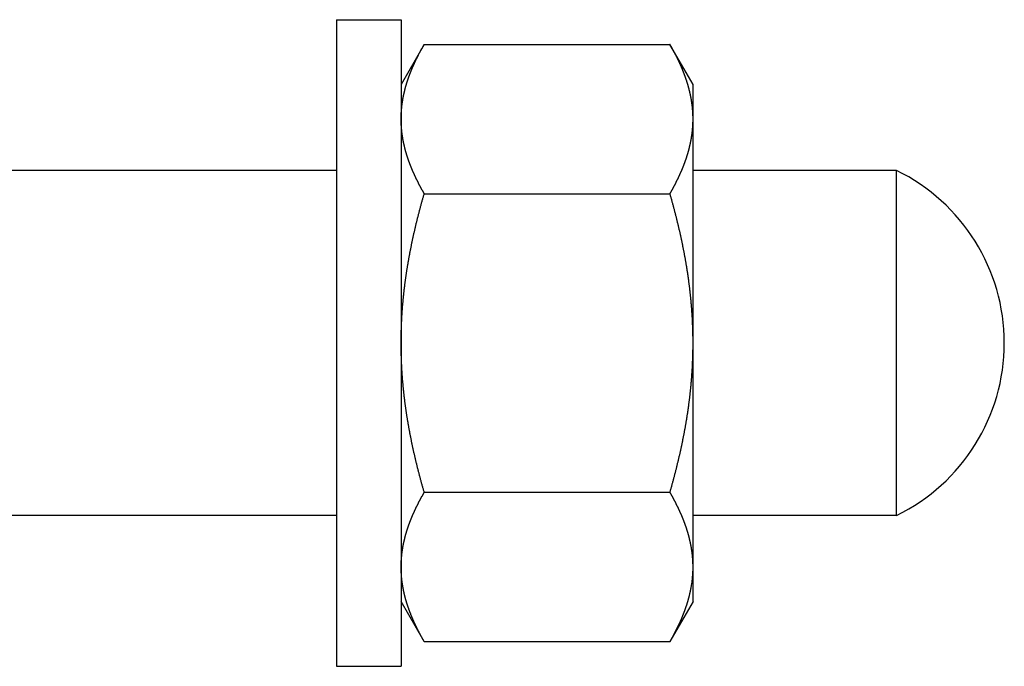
# Model space of a CAD drawing. Header units: millimetres. Extents: x -44 to 549, y 89 to 318.
# Tile 15 of 15: x 503 to 549, y 252 to 282. Entities that reach past the tile are written whole.
import ezdxf

# ---------------------------------------------------------------- set-up
doc = ezdxf.new("R2010")
doc.units = ezdxf.units.MM
doc.header["$MEASUREMENT"] = 0

msp = doc.modelspace()

# ---------------------------------------------------------------- linework, layer by layer
at = {"color": 7, "linetype": 'Continuous', "lineweight": 30}
for p, q in [((518.13, 281.967), (521.13, 281.967)), ((518.13, 281.967), (518.13, 251.967)), ((521.13, 281.967), (521.13, 251.967)), ((522.201, 280.823), (521.13, 278.967)), ((522.201, 280.823), (533.608, 280.823)), ((534.68, 278.967), (533.608, 280.823)), ((534.68, 254.967), (534.68, 278.966)), ((518.13, 274.967), (490.13, 274.967)), ((544.13, 274.967), (534.68, 274.967)), ((544.13, 258.967), (544.13, 274.967)), ((522.201, 273.895), (533.608, 273.895)), ((522.201, 260.039), (533.608, 260.039)), ((518.13, 258.967), (490.13, 258.967)), ((544.13, 258.967), (534.68, 258.967)), ((522.201, 253.11), (521.13, 254.967)), ((534.68, 254.967), (533.608, 253.11)), ((522.201, 253.11), (533.608, 253.11)), ((518.13, 251.967), (521.13, 251.967))]:
    msp.add_line(p, q, dxfattribs=at)
for centre, radius, start, end in [((540.23, 266.967), 8.9, 295.9892, 64.0108), ((529.479, 256.575), 5.201, 356.8831, 359.995), ((529.231, 256.596), 5.45, 350.8172, 353.8068), ((529.325, 256.585), 5.355, 353.8135, 354.7048), ((529.382, 256.58), 5.298, 354.7034, 356.5379), ((529.424, 256.578), 5.256, 356.54, 356.8874), ((529.127, 256.612), 5.555, 350.3191, 350.8235)]:
    msp.add_arc(centre, radius, start, end, dxfattribs=at)
for points, start_tangent, end_tangent in [([(521.13, 277.359), (521.13, 277.392), (521.13, 277.425), (521.131, 277.457), (521.131, 277.49), (521.132, 277.523), (521.133, 277.556), (521.135, 277.588), (521.136, 277.621), (521.138, 277.654), (521.14, 277.686), (521.142, 277.719), (521.145, 277.752), (521.147, 277.785), (521.15, 277.817), (521.153, 277.85), (521.156, 277.882), (521.159, 277.915), (521.163, 277.948), (521.167, 277.98), (521.171, 278.013), (521.175, 278.045), (521.179, 278.078), (521.184, 278.11), (521.188, 278.143), (521.193, 278.175), (521.199, 278.207), (521.204, 278.24), (521.209, 278.272), (521.215, 278.304), (521.221, 278.337), (521.227, 278.369), (521.233, 278.401), (521.24, 278.433), (521.246, 278.465), (521.253, 278.497), (521.26, 278.529), (521.267, 278.561), (521.275, 278.593), (521.282, 278.625), (521.29, 278.657), (521.298, 278.689), (521.306, 278.721), (521.314, 278.752), (521.322, 278.784), (521.331, 278.816), (521.339, 278.847), (521.348, 278.879), (521.357, 278.91), (521.367, 278.942), (521.376, 278.973), (521.385, 279.004), (521.395, 279.036), (521.405, 279.067), (521.415, 279.098), (521.425, 279.129), (521.435, 279.16), (521.445, 279.192), (521.456, 279.223), (521.467, 279.253), (521.478, 279.284), (521.488, 279.315), (521.5, 279.346), (521.511, 279.377), (521.522, 279.408), (521.534, 279.438), (521.545, 279.469), (521.557, 279.499), (521.569, 279.53), (521.581, 279.56), (521.593, 279.591), (521.606, 279.621), (521.618, 279.651), (521.631, 279.682), (521.643, 279.712), (521.656, 279.742), (521.669, 279.772), (521.682, 279.802), (521.695, 279.832), (521.708, 279.862), (521.722, 279.892), (521.735, 279.922), (521.749, 279.952), (521.762, 279.981), (521.776, 280.011), (521.79, 280.041), (521.804, 280.07), (521.818, 280.1), (521.832, 280.13), (521.847, 280.159), (521.861, 280.188), (521.876, 280.218), (521.89, 280.247), (521.905, 280.276), (521.92, 280.306), (521.935, 280.335), (521.95, 280.364), (521.965, 280.393), (521.98, 280.422), (521.995, 280.451), (522.011, 280.48), (522.026, 280.509), (522.042, 280.537), (522.057, 280.566), (522.073, 280.595), (522.089, 280.624), (522.105, 280.652), (522.121, 280.681), (522.137, 280.709), (522.153, 280.738), (522.169, 280.766), (522.185, 280.795), (522.201, 280.823)], (0.000017, 0.135834), (0.067924, 0.117597)), ([(534.454, 278.901), (534.447, 278.927), (534.44, 278.952), (534.432, 278.977), (534.425, 279.002), (534.417, 279.027), (534.409, 279.052), (534.401, 279.077), (534.393, 279.102), (534.385, 279.127), (534.377, 279.152), (534.368, 279.177), (534.36, 279.202), (534.352, 279.227), (534.343, 279.252), (534.334, 279.277), (534.326, 279.302), (534.317, 279.326), (534.308, 279.351), (534.299, 279.376), (534.29, 279.401), (534.28, 279.425), (534.271, 279.45), (534.262, 279.474), (534.252, 279.499), (534.243, 279.523), (534.233, 279.548), (534.223, 279.572), (534.213, 279.597), (534.204, 279.621), (534.194, 279.646), (534.184, 279.67), (534.173, 279.694), (534.163, 279.718), (534.153, 279.743), (534.143, 279.767), (534.132, 279.791), (534.122, 279.815), (534.111, 279.839), (534.1, 279.863), (534.09, 279.887), (534.079, 279.911), (534.068, 279.935), (534.057, 279.959), (534.046, 279.983), (534.035, 280.007), (534.024, 280.031), (534.013, 280.055), (534.001, 280.079), (533.99, 280.102), (533.979, 280.126), (533.967, 280.15), (533.955, 280.173), (533.944, 280.197), (533.932, 280.221), (533.92, 280.244), (533.909, 280.268), (533.897, 280.291), (533.885, 280.315), (533.873, 280.338), (533.861, 280.362), (533.849, 280.385), (533.836, 280.408), (533.824, 280.432), (533.812, 280.455), (533.799, 280.478), (533.787, 280.501), (533.775, 280.525), (533.762, 280.548), (533.749, 280.571), (533.737, 280.594), (533.724, 280.617), (533.711, 280.64), (533.699, 280.663), (533.686, 280.686), (533.673, 280.709), (533.66, 280.732), (533.647, 280.755), (533.634, 280.778), (533.621, 280.8), (533.608, 280.823)], (-0.030596, 0.106397), (-0.055382, 0.095895)), ([(534.68, 277.359), (534.68, 277.379), (534.679, 277.398), (534.679, 277.418), (534.679, 277.437), (534.679, 277.457), (534.678, 277.476), (534.678, 277.496), (534.677, 277.515), (534.677, 277.535), (534.676, 277.554), (534.675, 277.574), (534.674, 277.593), (534.673, 277.613), (534.672, 277.633), (534.671, 277.652), (534.67, 277.672), (534.669, 277.691), (534.668, 277.711), (534.666, 277.73), (534.665, 277.75), (534.663, 277.769), (534.662, 277.789), (534.66, 277.808), (534.658, 277.828), (534.657, 277.847), (534.655, 277.866), (534.653, 277.886), (534.651, 277.905), (534.649, 277.925), (534.647, 277.944), (534.644, 277.964), (534.642, 277.983), (534.64, 278.003), (534.637, 278.022), (534.635, 278.041), (534.632, 278.061), (534.63, 278.08), (534.627, 278.099), (534.624, 278.119), (534.621, 278.138), (534.619, 278.157), (534.616, 278.177), (534.613, 278.196), (534.609, 278.215), (534.606, 278.235), (534.603, 278.254), (534.6, 278.273), (534.596, 278.292), (534.593, 278.312), (534.589, 278.331), (534.586, 278.35), (534.582, 278.369), (534.578, 278.389), (534.575, 278.408), (534.571, 278.427), (534.567, 278.446), (534.563, 278.465), (534.559, 278.484), (534.555, 278.503), (534.551, 278.523), (534.546, 278.542), (534.542, 278.561), (534.538, 278.58), (534.533, 278.599), (534.529, 278.618), (534.524, 278.637), (534.52, 278.656), (534.515, 278.675), (534.51, 278.694), (534.505, 278.713), (534.501, 278.732), (534.496, 278.751), (534.491, 278.769), (534.486, 278.788), (534.481, 278.807), (534.476, 278.826), (534.47, 278.845), (534.465, 278.864), (534.46, 278.882), (534.454, 278.901)], (-0.000003, 0.082243), (-0.022721, 0.079041)), ([(522.201, 273.895), (522.185, 273.923), (522.169, 273.952), (522.153, 273.98), (522.137, 274.009), (522.121, 274.037), (522.105, 274.066), (522.089, 274.095), (522.073, 274.123), (522.057, 274.152), (522.042, 274.181), (522.026, 274.21), (522.011, 274.238), (521.995, 274.267), (521.98, 274.296), (521.965, 274.325), (521.95, 274.354), (521.935, 274.384), (521.92, 274.413), (521.905, 274.442), (521.89, 274.471), (521.876, 274.501), (521.861, 274.53), (521.847, 274.559), (521.832, 274.589), (521.818, 274.618), (521.804, 274.648), (521.79, 274.677), (521.776, 274.707), (521.762, 274.737), (521.749, 274.767), (521.735, 274.796), (521.722, 274.826), (521.708, 274.856), (521.695, 274.886), (521.682, 274.916), (521.669, 274.946), (521.656, 274.976), (521.643, 275.006), (521.631, 275.037), (521.618, 275.067), (521.606, 275.097), (521.593, 275.127), (521.581, 275.158), (521.569, 275.188), (521.557, 275.219), (521.545, 275.249), (521.534, 275.28), (521.522, 275.311), (521.511, 275.341), (521.5, 275.372), (521.488, 275.403), (521.478, 275.434), (521.467, 275.465), (521.456, 275.496), (521.445, 275.527), (521.435, 275.558), (521.425, 275.589), (521.415, 275.62), (521.405, 275.651), (521.395, 275.683), (521.385, 275.714), (521.376, 275.745), (521.367, 275.777), (521.357, 275.808), (521.348, 275.84), (521.339, 275.871), (521.331, 275.903), (521.322, 275.934), (521.314, 275.966), (521.306, 275.998), (521.298, 276.029), (521.29, 276.061), (521.282, 276.093), (521.275, 276.125), (521.267, 276.157), (521.26, 276.189), (521.253, 276.221), (521.246, 276.253), (521.24, 276.285), (521.233, 276.317), (521.227, 276.349), (521.221, 276.382), (521.215, 276.414), (521.209, 276.446), (521.204, 276.478), (521.199, 276.511), (521.193, 276.543), (521.188, 276.576), (521.184, 276.608), (521.179, 276.64), (521.175, 276.673), (521.171, 276.705), (521.167, 276.738), (521.163, 276.771), (521.159, 276.803), (521.156, 276.836), (521.153, 276.868), (521.15, 276.901), (521.147, 276.934), (521.145, 276.966), (521.142, 276.999), (521.14, 277.032), (521.138, 277.065), (521.136, 277.097), (521.135, 277.13), (521.133, 277.163), (521.132, 277.195), (521.131, 277.228), (521.131, 277.261), (521.13, 277.294), (521.13, 277.326), (521.13, 277.359)], (-0.067924, 0.117597), (-0.000017, 0.135834)), ([(533.608, 273.895), (533.624, 273.923), (533.64, 273.952), (533.657, 273.98), (533.673, 274.009), (533.689, 274.037), (533.705, 274.066), (533.72, 274.095), (533.736, 274.123), (533.752, 274.152), (533.768, 274.181), (533.783, 274.21), (533.799, 274.238), (533.814, 274.267), (533.829, 274.296), (533.844, 274.325), (533.859, 274.354), (533.874, 274.384), (533.889, 274.413), (533.904, 274.442), (533.919, 274.471), (533.933, 274.501), (533.948, 274.53), (533.962, 274.559), (533.977, 274.589), (533.991, 274.618), (534.005, 274.648), (534.019, 274.677), (534.033, 274.707), (534.047, 274.737), (534.06, 274.767), (534.074, 274.796), (534.088, 274.826), (534.101, 274.856), (534.114, 274.886), (534.127, 274.916), (534.14, 274.946), (534.153, 274.976), (534.166, 275.006), (534.179, 275.037), (534.191, 275.067), (534.204, 275.097), (534.216, 275.127), (534.228, 275.158), (534.24, 275.188), (534.252, 275.219), (534.264, 275.249), (534.275, 275.28), (534.287, 275.311), (534.298, 275.341), (534.31, 275.372), (534.321, 275.403), (534.332, 275.434), (534.342, 275.465), (534.353, 275.496), (534.364, 275.527), (534.374, 275.558), (534.384, 275.589), (534.394, 275.62), (534.404, 275.651), (534.414, 275.683), (534.424, 275.714), (534.433, 275.745), (534.443, 275.777), (534.452, 275.808), (534.461, 275.84), (534.47, 275.871), (534.478, 275.903), (534.487, 275.934), (534.495, 275.966), (534.503, 275.998), (534.512, 276.029), (534.519, 276.061), (534.527, 276.093), (534.535, 276.125), (534.542, 276.157), (534.549, 276.189), (534.556, 276.221), (534.563, 276.253), (534.569, 276.285), (534.576, 276.317), (534.582, 276.349), (534.588, 276.382), (534.594, 276.414), (534.6, 276.446), (534.605, 276.478), (534.611, 276.511), (534.616, 276.543), (534.621, 276.576), (534.625, 276.608), (534.63, 276.64), (534.634, 276.673), (534.639, 276.705), (534.643, 276.738), (534.646, 276.771), (534.65, 276.803), (534.653, 276.836), (534.656, 276.868), (534.659, 276.901), (534.662, 276.934), (534.665, 276.966), (534.667, 276.999), (534.669, 277.032), (534.671, 277.065), (534.673, 277.097), (534.674, 277.13), (534.676, 277.163), (534.677, 277.195), (534.678, 277.228), (534.679, 277.261), (534.679, 277.294), (534.679, 277.326), (534.68, 277.359)], (0.067924, 0.117597), (0.000017, 0.135834)), ([(521.13, 266.967), (521.13, 267.04), (521.13, 267.113), (521.131, 267.187), (521.132, 267.26), (521.133, 267.333), (521.134, 267.406), (521.136, 267.48), (521.138, 267.553), (521.14, 267.626), (521.143, 267.699), (521.145, 267.772), (521.148, 267.846), (521.151, 267.919), (521.155, 267.992), (521.159, 268.065), (521.163, 268.138), (521.167, 268.212), (521.171, 268.285), (521.176, 268.358), (521.181, 268.431), (521.186, 268.504), (521.192, 268.577), (521.197, 268.65), (521.203, 268.723), (521.21, 268.796), (521.216, 268.869), (521.223, 268.942), (521.23, 269.015), (521.237, 269.088), (521.244, 269.161), (521.252, 269.234), (521.26, 269.306), (521.268, 269.379), (521.277, 269.452), (521.285, 269.525), (521.294, 269.597), (521.303, 269.67), (521.313, 269.743), (521.322, 269.815), (521.332, 269.888), (521.342, 269.961), (521.352, 270.033), (521.363, 270.106), (521.373, 270.178), (521.384, 270.251), (521.395, 270.323), (521.407, 270.395), (521.418, 270.468), (521.43, 270.54), (521.442, 270.612), (521.454, 270.685), (521.467, 270.757), (521.48, 270.829), (521.492, 270.901), (521.506, 270.973), (521.519, 271.045), (521.532, 271.117), (521.546, 271.189), (521.56, 271.261), (521.574, 271.333), (521.588, 271.405), (521.603, 271.477), (521.617, 271.549), (521.632, 271.62), (521.647, 271.692), (521.663, 271.764), (521.678, 271.835), (521.694, 271.907), (521.71, 271.979), (521.726, 272.05), (521.742, 272.122), (521.758, 272.193), (521.775, 272.265), (521.791, 272.336), (521.808, 272.407), (521.825, 272.479), (521.843, 272.55), (521.86, 272.621), (521.878, 272.692), (521.896, 272.763), (521.913, 272.834), (521.932, 272.905), (521.95, 272.976), (521.968, 273.047), (521.987, 273.118), (522.006, 273.189), (522.024, 273.26), (522.044, 273.331), (522.063, 273.401), (522.082, 273.472), (522.102, 273.543), (522.121, 273.613), (522.141, 273.684), (522.161, 273.754), (522.181, 273.825), (522.201, 273.895)], (0.000013, 0.305738), (0.084837, 0.293756)), ([(534.68, 266.967), (534.679, 267.04), (534.679, 267.113), (534.678, 267.187), (534.678, 267.26), (534.676, 267.333), (534.675, 267.406), (534.673, 267.48), (534.671, 267.553), (534.669, 267.626), (534.667, 267.699), (534.664, 267.772), (534.661, 267.846), (534.658, 267.919), (534.654, 267.992), (534.651, 268.065), (534.647, 268.138), (534.642, 268.212), (534.638, 268.285), (534.633, 268.358), (534.628, 268.431), (534.623, 268.504), (534.617, 268.577), (534.612, 268.65), (534.606, 268.723), (534.6, 268.796), (534.593, 268.869), (534.586, 268.942), (534.579, 269.015), (534.572, 269.088), (534.565, 269.161), (534.557, 269.234), (534.549, 269.306), (534.541, 269.379), (534.533, 269.452), (534.524, 269.525), (534.515, 269.597), (534.506, 269.67), (534.497, 269.743), (534.487, 269.815), (534.477, 269.888), (534.467, 269.961), (534.457, 270.033), (534.447, 270.106), (534.436, 270.178), (534.425, 270.251), (534.414, 270.323), (534.402, 270.395), (534.391, 270.468), (534.379, 270.54), (534.367, 270.612), (534.355, 270.685), (534.342, 270.757), (534.33, 270.829), (534.317, 270.901), (534.304, 270.973), (534.29, 271.045), (534.277, 271.117), (534.263, 271.189), (534.249, 271.261), (534.235, 271.333), (534.221, 271.405), (534.206, 271.477), (534.192, 271.549), (534.177, 271.62), (534.162, 271.692), (534.147, 271.764), (534.131, 271.835), (534.115, 271.907), (534.1, 271.979), (534.084, 272.05), (534.067, 272.122), (534.051, 272.193), (534.034, 272.265), (534.018, 272.336), (534.001, 272.407), (533.984, 272.479), (533.966, 272.55), (533.949, 272.621), (533.931, 272.692), (533.914, 272.763), (533.896, 272.834), (533.878, 272.905), (533.859, 272.976), (533.841, 273.047), (533.822, 273.118), (533.804, 273.189), (533.785, 273.26), (533.766, 273.331), (533.746, 273.401), (533.727, 273.472), (533.708, 273.543), (533.688, 273.613), (533.668, 273.684), (533.648, 273.754), (533.628, 273.825), (533.608, 273.895)], (-0.000013, 0.305738), (-0.084837, 0.293756)), ([(522.201, 260.039), (522.181, 260.109), (522.161, 260.179), (522.141, 260.25), (522.121, 260.32), (522.102, 260.391), (522.082, 260.462), (522.063, 260.532), (522.044, 260.603), (522.024, 260.674), (522.006, 260.745), (521.987, 260.815), (521.968, 260.886), (521.95, 260.957), (521.932, 261.028), (521.913, 261.099), (521.896, 261.17), (521.878, 261.242), (521.86, 261.313), (521.843, 261.384), (521.825, 261.455), (521.808, 261.526), (521.791, 261.598), (521.775, 261.669), (521.758, 261.741), (521.742, 261.812), (521.726, 261.883), (521.71, 261.955), (521.694, 262.027), (521.678, 262.098), (521.663, 262.17), (521.647, 262.242), (521.632, 262.313), (521.617, 262.385), (521.603, 262.457), (521.588, 262.529), (521.574, 262.601), (521.56, 262.672), (521.546, 262.744), (521.532, 262.816), (521.519, 262.888), (521.506, 262.96), (521.492, 263.033), (521.48, 263.105), (521.467, 263.177), (521.454, 263.249), (521.442, 263.321), (521.43, 263.394), (521.418, 263.466), (521.407, 263.538), (521.395, 263.611), (521.384, 263.683), (521.373, 263.756), (521.363, 263.828), (521.352, 263.901), (521.342, 263.973), (521.332, 264.046), (521.322, 264.118), (521.313, 264.191), (521.303, 264.264), (521.294, 264.336), (521.285, 264.409), (521.277, 264.482), (521.268, 264.554), (521.26, 264.627), (521.252, 264.7), (521.244, 264.773), (521.237, 264.846), (521.23, 264.919), (521.223, 264.992), (521.216, 265.065), (521.21, 265.138), (521.203, 265.211), (521.197, 265.284), (521.192, 265.357), (521.186, 265.43), (521.181, 265.503), (521.176, 265.576), (521.171, 265.649), (521.167, 265.722), (521.163, 265.795), (521.159, 265.868), (521.155, 265.942), (521.151, 266.015), (521.148, 266.088), (521.145, 266.161), (521.143, 266.234), (521.14, 266.308), (521.138, 266.381), (521.136, 266.454), (521.134, 266.527), (521.133, 266.601), (521.132, 266.674), (521.131, 266.747), (521.13, 266.82), (521.13, 266.894), (521.13, 266.967)], (-0.084837, 0.293756), (-0.000013, 0.305738)), ([(533.608, 260.039), (533.628, 260.109), (533.648, 260.179), (533.668, 260.25), (533.688, 260.32), (533.708, 260.391), (533.727, 260.462), (533.746, 260.532), (533.766, 260.603), (533.785, 260.674), (533.804, 260.745), (533.822, 260.815), (533.841, 260.886), (533.859, 260.957), (533.878, 261.028), (533.896, 261.099), (533.914, 261.17), (533.931, 261.242), (533.949, 261.313), (533.966, 261.384), (533.984, 261.455), (534.001, 261.526), (534.018, 261.598), (534.034, 261.669), (534.051, 261.741), (534.067, 261.812), (534.084, 261.883), (534.1, 261.955), (534.115, 262.027), (534.131, 262.098), (534.147, 262.17), (534.162, 262.242), (534.177, 262.313), (534.192, 262.385), (534.206, 262.457), (534.221, 262.529), (534.235, 262.601), (534.249, 262.672), (534.263, 262.744), (534.277, 262.816), (534.29, 262.888), (534.304, 262.96), (534.317, 263.033), (534.33, 263.105), (534.342, 263.177), (534.355, 263.249), (534.367, 263.321), (534.379, 263.394), (534.391, 263.466), (534.402, 263.538), (534.414, 263.611), (534.425, 263.683), (534.436, 263.756), (534.447, 263.828), (534.457, 263.901), (534.467, 263.973), (534.477, 264.046), (534.487, 264.118), (534.497, 264.191), (534.506, 264.264), (534.515, 264.336), (534.524, 264.409), (534.533, 264.482), (534.541, 264.554), (534.549, 264.627), (534.557, 264.7), (534.565, 264.773), (534.572, 264.846), (534.579, 264.919), (534.586, 264.992), (534.593, 265.065), (534.6, 265.138), (534.606, 265.211), (534.612, 265.284), (534.617, 265.357), (534.623, 265.43), (534.628, 265.503), (534.633, 265.576), (534.638, 265.649), (534.642, 265.722), (534.647, 265.795), (534.651, 265.868), (534.654, 265.942), (534.658, 266.015), (534.661, 266.088), (534.664, 266.161), (534.667, 266.234), (534.669, 266.308), (534.671, 266.381), (534.673, 266.454), (534.675, 266.527), (534.676, 266.601), (534.678, 266.674), (534.678, 266.747), (534.679, 266.82), (534.679, 266.894), (534.68, 266.967)], (0.084837, 0.293756), (0.000013, 0.305738)), ([(521.13, 256.575), (521.13, 256.607), (521.13, 256.64), (521.131, 256.673), (521.131, 256.705), (521.132, 256.738), (521.133, 256.771), (521.135, 256.804), (521.136, 256.836), (521.138, 256.869), (521.14, 256.902), (521.142, 256.935), (521.145, 256.967), (521.147, 257), (521.15, 257.033), (521.153, 257.065), (521.156, 257.098), (521.159, 257.13), (521.163, 257.163), (521.167, 257.196), (521.171, 257.228), (521.175, 257.261), (521.179, 257.293), (521.184, 257.326), (521.188, 257.358), (521.193, 257.391), (521.199, 257.423), (521.204, 257.455), (521.209, 257.488), (521.215, 257.52), (521.221, 257.552), (521.227, 257.584), (521.233, 257.616), (521.24, 257.649), (521.246, 257.681), (521.253, 257.713), (521.26, 257.745), (521.267, 257.777), (521.275, 257.809), (521.282, 257.84), (521.29, 257.872), (521.298, 257.904), (521.306, 257.936), (521.314, 257.968), (521.322, 257.999), (521.331, 258.031), (521.339, 258.063), (521.348, 258.094), (521.357, 258.126), (521.367, 258.157), (521.376, 258.188), (521.385, 258.22), (521.395, 258.251), (521.405, 258.282), (521.415, 258.314), (521.425, 258.345), (521.435, 258.376), (521.445, 258.407), (521.456, 258.438), (521.467, 258.469), (521.478, 258.5), (521.488, 258.531), (521.5, 258.561), (521.511, 258.592), (521.522, 258.623), (521.534, 258.654), (521.545, 258.684), (521.557, 258.715), (521.569, 258.745), (521.581, 258.776), (521.593, 258.806), (521.606, 258.837), (521.618, 258.867), (521.631, 258.897), (521.643, 258.927), (521.656, 258.957), (521.669, 258.988), (521.682, 259.018), (521.695, 259.048), (521.708, 259.078), (521.722, 259.107), (521.735, 259.137), (521.749, 259.167), (521.762, 259.197), (521.776, 259.227), (521.79, 259.256), (521.804, 259.286), (521.818, 259.315), (521.832, 259.345), (521.847, 259.374), (521.861, 259.404), (521.876, 259.433), (521.89, 259.462), (521.905, 259.492), (521.92, 259.521), (521.935, 259.55), (521.95, 259.579), (521.965, 259.608), (521.98, 259.637), (521.995, 259.666), (522.011, 259.695), (522.026, 259.724), (522.042, 259.753), (522.057, 259.782), (522.073, 259.81), (522.089, 259.839), (522.105, 259.868), (522.121, 259.896), (522.137, 259.925), (522.153, 259.953), (522.169, 259.982), (522.185, 260.01), (522.201, 260.039)], (0.000017, 0.135834), (0.067924, 0.117597)), ([(534.68, 256.575), (534.679, 256.607), (534.679, 256.64), (534.679, 256.673), (534.678, 256.705), (534.677, 256.738), (534.676, 256.771), (534.674, 256.804), (534.673, 256.836), (534.671, 256.869), (534.669, 256.902), (534.667, 256.935), (534.665, 256.967), (534.662, 257), (534.659, 257.033), (534.656, 257.065), (534.653, 257.098), (534.65, 257.13), (534.646, 257.163), (534.643, 257.196), (534.639, 257.228), (534.634, 257.261), (534.63, 257.293), (534.625, 257.326), (534.621, 257.358), (534.616, 257.391), (534.611, 257.423), (534.605, 257.455), (534.6, 257.488), (534.594, 257.52), (534.588, 257.552), (534.582, 257.584), (534.576, 257.616), (534.569, 257.649), (534.563, 257.681), (534.556, 257.713), (534.549, 257.745), (534.542, 257.777), (534.535, 257.809), (534.527, 257.84), (534.519, 257.872), (534.512, 257.904), (534.503, 257.936), (534.495, 257.968), (534.487, 257.999), (534.478, 258.031), (534.47, 258.063), (534.461, 258.094), (534.452, 258.126), (534.443, 258.157), (534.433, 258.188), (534.424, 258.22), (534.414, 258.251), (534.404, 258.282), (534.394, 258.314), (534.384, 258.345), (534.374, 258.376), (534.364, 258.407), (534.353, 258.438), (534.342, 258.469), (534.332, 258.5), (534.321, 258.531), (534.31, 258.561), (534.298, 258.592), (534.287, 258.623), (534.275, 258.654), (534.264, 258.684), (534.252, 258.715), (534.24, 258.745), (534.228, 258.776), (534.216, 258.806), (534.204, 258.837), (534.191, 258.867), (534.179, 258.897), (534.166, 258.927), (534.153, 258.957), (534.14, 258.988), (534.127, 259.018), (534.114, 259.048), (534.101, 259.078), (534.088, 259.107), (534.074, 259.137), (534.06, 259.167), (534.047, 259.197), (534.033, 259.227), (534.019, 259.256), (534.005, 259.286), (533.991, 259.315), (533.977, 259.345), (533.962, 259.374), (533.948, 259.404), (533.933, 259.433), (533.919, 259.462), (533.904, 259.492), (533.889, 259.521), (533.874, 259.55), (533.859, 259.579), (533.844, 259.608), (533.829, 259.637), (533.814, 259.666), (533.799, 259.695), (533.783, 259.724), (533.768, 259.753), (533.752, 259.782), (533.736, 259.81), (533.72, 259.839), (533.705, 259.868), (533.689, 259.896), (533.673, 259.925), (533.657, 259.953), (533.64, 259.982), (533.624, 260.01), (533.608, 260.039)], (-0.000017, 0.135834), (-0.067924, 0.117597)), ([(521.355, 255.032), (521.349, 255.051), (521.344, 255.07), (521.339, 255.089), (521.334, 255.108), (521.329, 255.126), (521.323, 255.145), (521.318, 255.164), (521.313, 255.183), (521.309, 255.202), (521.304, 255.221), (521.299, 255.24), (521.294, 255.259), (521.29, 255.278), (521.285, 255.297), (521.28, 255.316), (521.276, 255.335), (521.272, 255.354), (521.267, 255.373), (521.263, 255.392), (521.259, 255.411), (521.255, 255.43), (521.25, 255.449), (521.246, 255.468), (521.242, 255.488), (521.238, 255.507), (521.235, 255.526), (521.231, 255.545), (521.227, 255.564), (521.223, 255.583), (521.22, 255.603), (521.216, 255.622), (521.213, 255.641), (521.21, 255.66), (521.206, 255.68), (521.203, 255.699), (521.2, 255.718), (521.197, 255.738), (521.194, 255.757), (521.191, 255.776), (521.188, 255.796), (521.185, 255.815), (521.182, 255.834), (521.179, 255.854), (521.177, 255.873), (521.174, 255.892), (521.172, 255.912), (521.169, 255.931), (521.167, 255.951), (521.165, 255.97), (521.162, 255.989), (521.16, 256.009), (521.158, 256.028), (521.156, 256.048), (521.154, 256.067), (521.153, 256.087), (521.151, 256.106), (521.149, 256.126), (521.147, 256.145), (521.146, 256.165), (521.144, 256.184), (521.143, 256.204), (521.142, 256.223), (521.14, 256.243), (521.139, 256.262), (521.138, 256.282), (521.137, 256.301), (521.136, 256.321), (521.135, 256.34), (521.134, 256.36), (521.133, 256.379), (521.133, 256.399), (521.132, 256.418), (521.131, 256.438), (521.131, 256.457), (521.131, 256.477), (521.13, 256.496), (521.13, 256.516), (521.13, 256.535), (521.13, 256.555), (521.13, 256.575)], (-0.022721, 0.079042), (-0.000003, 0.082244)), ([(533.608, 253.11), (533.625, 253.14), (533.642, 253.17), (533.659, 253.2), (533.676, 253.23), (533.693, 253.26), (533.71, 253.291), (533.726, 253.321), (533.743, 253.351), (533.76, 253.381), (533.776, 253.412), (533.792, 253.442), (533.809, 253.473), (533.825, 253.503), (533.841, 253.534), (533.857, 253.564), (533.872, 253.595), (533.888, 253.626), (533.904, 253.657), (533.919, 253.687), (533.935, 253.718), (533.95, 253.749), (533.965, 253.78), (533.98, 253.812), (533.995, 253.843), (534.01, 253.874), (534.025, 253.905), (534.04, 253.937), (534.054, 253.968), (534.069, 254), (534.083, 254.031), (534.097, 254.063), (534.111, 254.095), (534.125, 254.127), (534.139, 254.158), (534.152, 254.19), (534.166, 254.222), (534.179, 254.254), (534.193, 254.286), (534.206, 254.318), (534.219, 254.351), (534.232, 254.383), (534.244, 254.415), (534.257, 254.448), (534.269, 254.48), (534.281, 254.512), (534.294, 254.545), (534.305, 254.577), (534.317, 254.61), (534.329, 254.643), (534.34, 254.676), (534.352, 254.708), (534.363, 254.741), (534.374, 254.774), (534.385, 254.807), (534.395, 254.84), (534.406, 254.873), (534.416, 254.906), (534.426, 254.939), (534.436, 254.972), (534.446, 255.005), (534.456, 255.039), (534.465, 255.072), (534.475, 255.105), (534.484, 255.139), (534.493, 255.172), (534.501, 255.206), (534.51, 255.239), (534.518, 255.273), (534.526, 255.306), (534.534, 255.34), (534.542, 255.374), (534.55, 255.407), (534.557, 255.441), (534.564, 255.475), (534.571, 255.509), (534.578, 255.543), (534.584, 255.576), (534.591, 255.61), (534.597, 255.644), (534.603, 255.678)], (0.072678, 0.125809), (0.024485, 0.143283)), ([(522.201, 253.11), (522.188, 253.133), (522.175, 253.156), (522.162, 253.179), (522.149, 253.202), (522.136, 253.225), (522.123, 253.247), (522.111, 253.27), (522.098, 253.293), (522.085, 253.316), (522.072, 253.339), (522.06, 253.362), (522.047, 253.386), (522.035, 253.409), (522.022, 253.432), (522.01, 253.455), (521.998, 253.478), (521.985, 253.502), (521.973, 253.525), (521.961, 253.548), (521.949, 253.572), (521.937, 253.595), (521.925, 253.618), (521.913, 253.642), (521.901, 253.665), (521.889, 253.689), (521.877, 253.712), (521.866, 253.736), (521.854, 253.76), (521.843, 253.783), (521.831, 253.807), (521.82, 253.831), (521.808, 253.854), (521.797, 253.878), (521.786, 253.902), (521.775, 253.926), (521.763, 253.95), (521.752, 253.974), (521.741, 253.998), (521.731, 254.022), (521.72, 254.046), (521.709, 254.07), (521.698, 254.094), (521.688, 254.118), (521.677, 254.142), (521.667, 254.166), (521.656, 254.191), (521.646, 254.215), (521.636, 254.239), (521.626, 254.263), (521.616, 254.288), (521.606, 254.312), (521.596, 254.337), (521.586, 254.361), (521.576, 254.385), (521.567, 254.41), (521.557, 254.434), (521.548, 254.459), (521.538, 254.484), (521.529, 254.508), (521.52, 254.533), (521.511, 254.558), (521.501, 254.582), (521.493, 254.607), (521.484, 254.632), (521.475, 254.657), (521.466, 254.682), (521.458, 254.706), (521.449, 254.731), (521.441, 254.756), (521.432, 254.781), (521.424, 254.806), (521.416, 254.831), (521.408, 254.856), (521.4, 254.881), (521.392, 254.906), (521.385, 254.932), (521.377, 254.957), (521.37, 254.982), (521.362, 255.007), (521.355, 255.032)], (-0.055344, 0.095831), (-0.030589, 0.106379))]:
    msp.add_spline(points, degree=3, dxfattribs=dict(at, start_tangent=start_tangent, end_tangent=end_tangent))

doc.saveas('drawing.dxf')
